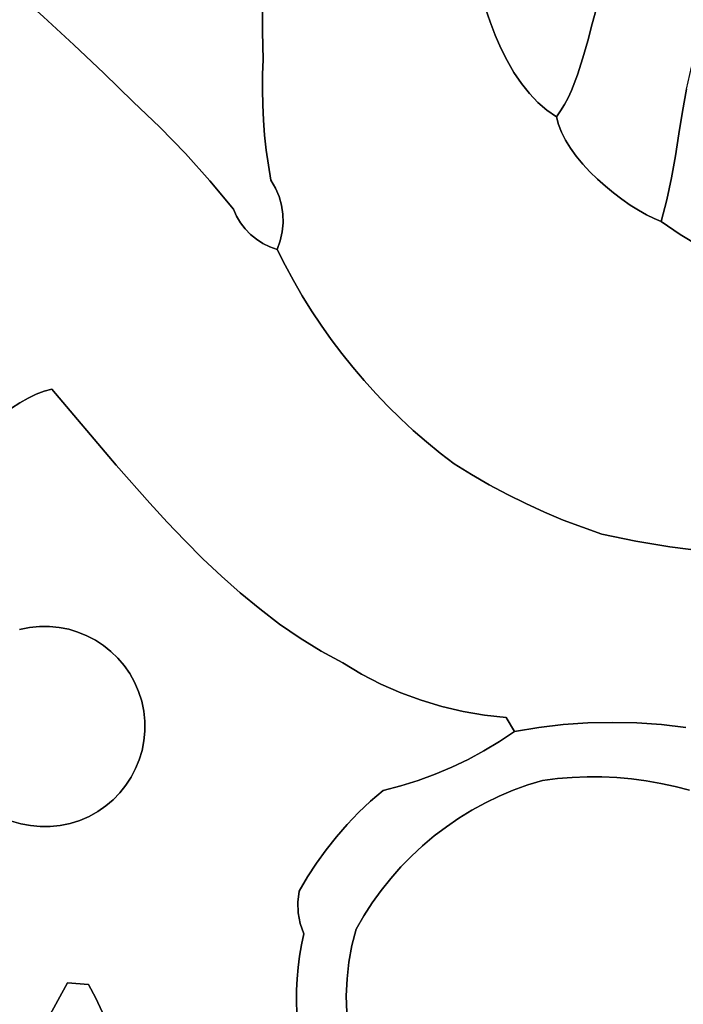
# Model space of a CAD drawing. Header units: inches. Extents: x 37.5 to 70.3, y 17.4 to 61.6.
# Tile 17 of 89: x 52.8 to 55.9, y 20.6 to 25.2. Entities that reach past the tile are written whole.
import ezdxf

# ---------------------------------------------------------------- set-up
doc = ezdxf.new("R2010")
doc.units = ezdxf.units.IN
doc.layers.add('SURFACES_FOR_SKETCHUP', color=7, linetype='Continuous')

msp = doc.modelspace()

# ---------------------------------------------------------------- linework, layer by layer
at = {"layer": 'SURFACES_FOR_SKETCHUP'}
for points, invisible_edges in [([(53.0924, 25.1026), (53.2743, 26.0392), (52.9515, 25.2325)], 3), ([(53.2743, 26.0392), (53.0924, 25.1026), (53.3167, 26.0498)], 3), ([(53.3167, 26.0498), (53.0924, 25.1026), (53.9813, 25.5486)], 11), ([(53.9745, 25.4203), (53.9813, 25.5486), (53.0924, 25.1026)], 10), ([(53.2315, 24.9708), (53.9745, 25.4203), (53.0924, 25.1026)], 3), ([(53.9745, 25.4203), (53.2315, 24.9708), (53.9709, 25.2919)], 3), ([(52.8089, 25.3605), (52.318, 24.1032), (52.9515, 25.2325)], 3), ([(53.9709, 25.2919), (53.9705, 25.1633), (54.9902, 25.3343)], 10), ([(55.008, 25.2716), (54.9902, 25.3343), (53.9705, 25.1633)], 10), ([(55.5433, 25.3432), (55.008, 25.2716), (55.5045, 25.1997)], 3), ([(55.5045, 25.1997), (55.9939, 25.1018), (55.5433, 25.3432)], 3), ([(56.0769, 25.2538), (55.5433, 25.3432), (56.0342, 25.1785)], 3), ([(56.0342, 25.1785), (55.5433, 25.3432), (55.9939, 25.1018)], 3), ([(53.9709, 25.2919), (53.2315, 24.9708), (53.9705, 25.1633)], 3), ([(53.9705, 25.1633), (53.9734, 25.0348), (55.008, 25.2716)], 10), ([(55.0288, 25.2091), (55.008, 25.2716), (53.9734, 25.0348)], 10), ([(55.008, 25.2716), (55.0288, 25.2091), (55.5045, 25.1997)], 10), ([(52.3606, 24.0898), (52.9515, 25.2325), (52.318, 24.1032)], 3), ([(52.9515, 25.2325), (52.3606, 24.0898), (53.0924, 25.1026)], 3), ([(55.0524, 25.1474), (55.0288, 25.2091), (53.9734, 25.0348)], 10), ([(55.0288, 25.2091), (55.0524, 25.1474), (55.5045, 25.1997)], 10), ([(55.5045, 25.1997), (55.0524, 25.1474), (55.4836, 25.1212)], 3), ([(55.4836, 25.1212), (55.9656, 24.9993), (55.5045, 25.1997)], 3), ([(55.9939, 25.1018), (55.5045, 25.1997), (55.9656, 24.9993)], 3), ([(53.3689, 24.837), (53.9705, 25.1633), (53.2315, 24.9708)], 3), ([(53.9705, 25.1633), (53.3689, 24.837), (53.9734, 25.0348)], 3), ([(53.9705, 24.9643), (53.9698, 24.8938), (55.0524, 25.1474)], 10), ([(55.0789, 25.0872), (55.0524, 25.1474), (53.9698, 24.8938)], 10), ([(53.9734, 25.0348), (53.9705, 24.9643), (55.0524, 25.1474)], 10), ([(55.0524, 25.1474), (55.0789, 25.0872), (55.4836, 25.1212)], 10), ([(52.4001, 24.0704), (53.0924, 25.1026), (52.3606, 24.0898)], 3), ([(53.0924, 25.1026), (52.4001, 24.0704), (53.2315, 24.9708)], 3), ([(55.1081, 25.0294), (55.4836, 25.1212), (55.0789, 25.0872)], 3), ([(55.4836, 25.1212), (55.1081, 25.0294), (55.4609, 25.0417)], 3), ([(55.4609, 25.0417), (55.9656, 24.9993), (55.4836, 25.1212)], 3), ([(53.9698, 24.8938), (53.9711, 24.8233), (55.0789, 25.0872)], 10), ([(53.9711, 24.8233), (53.9746, 24.7529), (55.0789, 25.0872)], 10), ([(55.1081, 25.0294), (55.0789, 25.0872), (53.9746, 24.7529)], 10), ([(53.9734, 25.0348), (53.3689, 24.837), (53.9705, 24.9643)], 3), ([(53.9746, 24.7529), (53.9802, 24.6827), (55.1081, 25.0294)], 10), ([(53.9802, 24.6827), (53.9879, 24.6126), (55.1081, 25.0294)], 10), ([(55.1081, 25.0294), (53.9879, 24.6126), (55.14, 24.9744)], 3), ([(55.14, 24.9744), (55.4609, 25.0417), (55.1081, 25.0294)], 3), ([(55.4609, 25.0417), (55.14, 24.9744), (55.4356, 24.9639)], 3), ([(55.4609, 25.0417), (55.4356, 24.9639), (55.9429, 24.8962)], 10), ([(55.9429, 24.8962), (55.9656, 24.9993), (55.4609, 25.0417)], 10), ([(52.436, 24.0458), (53.2315, 24.9708), (52.4001, 24.0704)], 3), ([(52.4678, 24.0163), (53.2315, 24.9708), (52.436, 24.0458)], 3), ([(53.2315, 24.9708), (52.4678, 24.0163), (53.3689, 24.837)], 3), ([(53.4926, 24.7193), (53.9705, 24.9643), (53.3689, 24.837)], 3), ([(53.9705, 24.9643), (53.4926, 24.7193), (53.9698, 24.8938)], 3), ([(54.0311, 24.4363), (55.14, 24.9744), (53.9879, 24.6126)], 11), ([(54.0475, 24.3974), (55.14, 24.9744), (54.0311, 24.4363)], 3), ([(55.14, 24.9744), (54.0475, 24.3974), (55.1745, 24.9231)], 3), ([(55.1745, 24.9231), (55.4356, 24.9639), (55.14, 24.9744)], 3), ([(55.1745, 24.9231), (55.2117, 24.8762), (55.4356, 24.9639)], 10), ([(55.4072, 24.8907), (55.4356, 24.9639), (55.2117, 24.8762)], 10), ([(55.4356, 24.9639), (55.4072, 24.8907), (55.9242, 24.7929)], 10), ([(55.9242, 24.7929), (55.9429, 24.8962), (55.4356, 24.9639)], 10), ([(55.9242, 24.7929), (56.7021, 24.9712), (55.9429, 24.8962)], 3), ([(56.7021, 24.9712), (55.9242, 24.7929), (56.7273, 24.9369)], 3), ([(54.0589, 24.3571), (55.1745, 24.9231), (54.0475, 24.3974)], 3), ([(55.1745, 24.9231), (54.0589, 24.3571), (55.2117, 24.8762)], 3), ([(55.9075, 24.6895), (56.7273, 24.9369), (55.9242, 24.7929)], 3), ([(56.7273, 24.9369), (55.9075, 24.6895), (56.7554, 24.9057)], 3), ([(53.9698, 24.8938), (53.4926, 24.7193), (53.9711, 24.8233)], 3), ([(54.0652, 24.3158), (55.2117, 24.8762), (54.0589, 24.3571)], 3), ([(55.2117, 24.8762), (54.0652, 24.3158), (55.2513, 24.8343)], 3), ([(55.2117, 24.8762), (55.2513, 24.8343), (55.4072, 24.8907)], 10), ([(55.3915, 24.8566), (55.4072, 24.8907), (55.2513, 24.8343)], 10), ([(55.4072, 24.8907), (55.3915, 24.8566), (55.9075, 24.6895)], 10), ([(55.9242, 24.7929), (55.4072, 24.8907), (55.9075, 24.6895)], 3), ([(55.8911, 24.5863), (56.1851, 24.0776), (56.7554, 24.9057)], 11), ([(55.8911, 24.5863), (56.7554, 24.9057), (55.9075, 24.6895)], 3), ([(52.4949, 23.9825), (53.3689, 24.837), (52.4678, 24.0163)], 3), ([(53.3689, 24.837), (52.4949, 23.9825), (53.4926, 24.7193)], 3), ([(53.6116, 24.5969), (53.9711, 24.8233), (53.4926, 24.7193)], 3), ([(53.6116, 24.5969), (53.9746, 24.7529), (53.9711, 24.8233)], 9), ([(55.2513, 24.8343), (54.0652, 24.3158), (55.3795, 24.659)], 11), ([(55.3748, 24.8246), (55.3915, 24.8566), (55.2513, 24.8343)], 10), ([(55.2513, 24.8343), (55.3606, 24.696), (55.2935, 24.7981)], 3), ([(55.3606, 24.696), (55.2513, 24.8343), (55.3795, 24.659)], 3), ([(55.2513, 24.8343), (55.2935, 24.7981), (55.3748, 24.8246)], 10), ([(55.357, 24.7951), (55.3748, 24.8246), (55.2935, 24.7981)], 10), ([(55.3748, 24.8246), (55.357, 24.7951), (55.3606, 24.696)], 10), ([(55.3606, 24.696), (55.3795, 24.659), (55.3748, 24.8246)], 10), ([(55.3748, 24.8246), (55.4028, 24.6218), (55.3915, 24.8566)], 3), ([(55.4028, 24.6218), (55.3748, 24.8246), (55.3795, 24.659)], 3), ([(55.4298, 24.5848), (55.9075, 24.6895), (55.3915, 24.8566)], 11), ([(55.4298, 24.5848), (55.3915, 24.8566), (55.4028, 24.6218)], 3), ([(55.3466, 24.7326), (55.338, 24.7684), (55.2935, 24.7981)], 8), ([(55.3466, 24.7326), (55.2935, 24.7981), (55.3606, 24.696)], 3), ([(55.338, 24.7684), (55.357, 24.7951), (55.2935, 24.7981)], 2), ([(55.357, 24.7951), (55.338, 24.7684), (55.3466, 24.7326)], 8), ([(55.357, 24.7951), (55.3466, 24.7326), (55.3606, 24.696)], 9), ([(53.6116, 24.5969), (53.9802, 24.6827), (53.9746, 24.7529)], 9), ([(52.4949, 23.9825), (52.517, 23.9449), (53.4926, 24.7193)], 10), ([(53.6116, 24.5969), (53.4926, 24.7193), (52.517, 23.9449)], 10), ([(55.4602, 24.5483), (55.9075, 24.6895), (55.4298, 24.5848)], 3), ([(55.4933, 24.5126), (55.9075, 24.6895), (55.4602, 24.5483)], 3), ([(55.9075, 24.6895), (55.4933, 24.5126), (55.8911, 24.5863)], 3), ([(53.6116, 24.5969), (53.7258, 24.47), (53.9802, 24.6827)], 10), ([(53.9802, 24.6827), (53.7258, 24.47), (53.9879, 24.6126)], 3), ([(54.0663, 24.2741), (55.3795, 24.659), (54.0652, 24.3158)], 3), ([(54.0663, 24.2741), (54.155, 23.9353), (55.3795, 24.659)], 11), ([(54.1981, 23.866), (55.3795, 24.659), (54.155, 23.9353)], 3), ([(55.3795, 24.659), (54.1981, 23.866), (55.4028, 24.6218)], 3), ([(52.517, 23.9449), (52.5334, 23.9041), (53.6116, 24.5969)], 10), ([(52.5334, 23.9041), (52.9901, 23.5012), (53.6116, 24.5969)], 11), ([(53.7258, 24.47), (53.6116, 24.5969), (52.9901, 23.5012)], 10), ([(53.9879, 24.6126), (53.7258, 24.47), (53.9977, 24.5428)], 3), ([(53.9977, 24.5428), (54.0311, 24.4363), (53.9879, 24.6126)], 3), ([(54.2431, 23.7981), (55.4028, 24.6218), (54.1981, 23.866)], 3), ([(55.4028, 24.6218), (54.2431, 23.7981), (55.4298, 24.5848)], 3), ([(54.2901, 23.7316), (55.4298, 24.5848), (54.2431, 23.7981)], 3), ([(54.3391, 23.6665), (55.4298, 24.5848), (54.2901, 23.7316)], 3), ([(55.4298, 24.5848), (54.3391, 23.6665), (55.4602, 24.5483)], 3), ([(54.39, 23.603), (55.4602, 24.5483), (54.3391, 23.6665)], 3), ([(55.4602, 24.5483), (54.39, 23.603), (55.4933, 24.5126)], 3), ([(55.5286, 24.478), (55.8911, 24.5863), (55.4933, 24.5126)], 3), ([(55.5655, 24.4449), (55.8911, 24.5863), (55.5286, 24.478)], 3), ([(55.6036, 24.4136), (55.8911, 24.5863), (55.5655, 24.4449)], 3), ([(55.8911, 24.5863), (55.6036, 24.4136), (55.8731, 24.4837)], 3), ([(55.8911, 24.5863), (55.8731, 24.4837), (56.0933, 24.1185)], 10), ([(56.0933, 24.1185), (56.1851, 24.0776), (55.8911, 24.5863)], 10), ([(53.9977, 24.5428), (53.7258, 24.47), (54.0096, 24.4732)], 3), ([(53.9977, 24.5428), (54.0096, 24.4732), (54.0311, 24.4363)], 8), ([(54.4427, 23.541), (55.4933, 24.5126), (54.39, 23.603)], 3), ([(54.4973, 23.4806), (55.4933, 24.5126), (54.4427, 23.541)], 3), ([(55.4933, 24.5126), (54.4973, 23.4806), (55.5286, 24.478)], 3), ([(53.8498, 24.3056), (53.7258, 24.47), (52.9901, 23.5012)], 11), ([(53.8351, 24.3387), (54.0096, 24.4732), (53.7258, 24.47)], 3), ([(53.8351, 24.3387), (53.7258, 24.47), (53.8498, 24.3056)], 2), ([(54.0096, 24.4732), (53.8351, 24.3387), (54.0311, 24.4363)], 3), ([(54.5536, 23.4218), (55.5286, 24.478), (54.4973, 23.4806)], 3), ([(55.5286, 24.478), (54.5536, 23.4218), (55.5655, 24.4449)], 3), ([(55.6422, 24.3843), (55.8731, 24.4837), (55.6036, 24.4136)], 3), ([(55.6809, 24.3575), (55.8731, 24.4837), (55.6422, 24.3843)], 3), ([(55.8731, 24.4837), (55.6809, 24.3575), (55.8518, 24.3818)], 3), ([(55.8731, 24.4837), (55.8518, 24.3818), (56.0027, 24.1659)], 10), ([(56.0027, 24.1659), (56.0933, 24.1185), (55.8731, 24.4837)], 10), ([(54.0311, 24.4363), (53.8351, 24.3387), (54.0475, 24.3974)], 3), ([(54.6118, 23.3647), (55.5655, 24.4449), (54.5536, 23.4218)], 3), ([(55.5655, 24.4449), (54.6118, 23.3647), (55.6036, 24.4136)], 3), ([(54.6716, 23.3093), (55.6036, 24.4136), (54.6118, 23.3647)], 3), ([(54.7332, 23.2557), (55.6036, 24.4136), (54.6716, 23.3093)], 3), ([(55.6036, 24.4136), (54.7332, 23.2557), (55.6422, 24.3843)], 3), ([(53.8498, 24.3056), (54.0475, 24.3974), (53.8351, 24.3387)], 3), ([(54.0475, 24.3974), (53.8498, 24.3056), (54.0589, 24.3571)], 3), ([(54.7964, 23.2038), (55.6422, 24.3843), (54.7332, 23.2557)], 3), ([(55.6422, 24.3843), (54.7964, 23.2038), (55.6809, 24.3575)], 3), ([(55.7191, 24.3335), (55.8518, 24.3818), (55.6809, 24.3575)], 3), ([(55.7563, 24.3125), (55.8518, 24.3818), (55.7191, 24.3335)], 3), ([(55.7563, 24.3125), (55.7919, 24.2949), (55.8518, 24.3818)], 10), ([(55.8254, 24.281), (55.8518, 24.3818), (55.7919, 24.2949)], 2), ([(55.8254, 24.281), (55.9133, 24.22), (55.8518, 24.3818)], 2), ([(56.0027, 24.1659), (55.8518, 24.3818), (55.9133, 24.22)], 3), ([(53.8681, 24.2747), (54.0589, 24.3571), (53.8498, 24.3056)], 3), ([(53.8897, 24.2463), (54.0589, 24.3571), (53.8681, 24.2747)], 3), ([(54.0589, 24.3571), (53.8897, 24.2463), (54.0652, 24.3158)], 3), ([(54.8613, 23.1538), (55.6809, 24.3575), (54.7964, 23.2038)], 3), ([(54.9425, 23.1035), (55.6809, 24.3575), (54.8613, 23.1538)], 3), ([(55.6809, 24.3575), (54.9425, 23.1035), (55.7191, 24.3335)], 3), ([(55.0252, 23.0559), (55.7191, 24.3335), (54.9425, 23.1035)], 3), ([(55.7191, 24.3335), (55.0252, 23.0559), (55.7563, 24.3125)], 3), ([(53.8681, 24.2747), (53.8498, 24.3056), (52.9901, 23.5012)], 10), ([(53.8897, 24.2463), (53.8681, 24.2747), (52.9901, 23.5012)], 10), ([(53.9144, 24.2207), (54.0652, 24.3158), (53.8897, 24.2463)], 3), ([(54.0652, 24.3158), (53.9144, 24.2207), (54.0663, 24.2741)], 3), ([(53.9418, 24.1981), (54.0663, 24.2741), (53.9144, 24.2207)], 3), ([(54.0663, 24.2741), (53.9418, 24.1981), (54.0622, 24.2323)], 3), ([(54.0622, 24.2323), (54.114, 24.0059), (54.0663, 24.2741)], 3), ([(54.155, 23.9353), (54.0663, 24.2741), (54.114, 24.0059)], 3), ([(55.1093, 23.011), (55.7563, 24.3125), (55.0252, 23.0559)], 3), ([(55.7563, 24.3125), (55.1093, 23.011), (55.7919, 24.2949)], 3), ([(55.7919, 24.2949), (55.1093, 23.011), (55.9133, 24.22)], 11), ([(55.9133, 24.22), (55.8254, 24.281), (55.7919, 24.2949)], 8), ([(53.9144, 24.2207), (53.8897, 24.2463), (52.9901, 23.5012)], 10), ([(53.9719, 24.1788), (54.0622, 24.2323), (53.9418, 24.1981)], 3), ([(54.0529, 24.1912), (54.0622, 24.2323), (53.9719, 24.1788)], 10), ([(54.0529, 24.1912), (54.0751, 24.0779), (54.0622, 24.2323)], 3), ([(54.114, 24.0059), (54.0622, 24.2323), (54.0751, 24.0779)], 3), ([(53.9144, 24.2207), (52.9901, 23.5012), (53.9418, 24.1981)], 3), ([(53.9418, 24.1981), (52.9901, 23.5012), (54.114, 24.0059)], 11), ([(53.9418, 24.1981), (54.114, 24.0059), (53.9719, 24.1788)], 3), ([(54.0041, 24.163), (54.0529, 24.1912), (53.9719, 24.1788)], 3), ([(54.0383, 24.151), (54.0529, 24.1912), (54.0041, 24.163)], 2), ([(54.0383, 24.151), (54.0751, 24.0779), (54.0529, 24.1912)], 2), ([(55.1948, 22.9687), (55.9133, 24.22), (55.1093, 23.011)], 3), ([(55.2815, 22.9292), (55.9133, 24.22), (55.1948, 22.9687)], 3), ([(55.9133, 24.22), (55.2815, 22.9292), (56.0027, 24.1659)], 3), ([(54.0751, 24.0779), (54.0041, 24.163), (53.9719, 24.1788)], 9), ([(54.0751, 24.0779), (53.9719, 24.1788), (54.114, 24.0059)], 3), ([(54.0751, 24.0779), (54.0383, 24.151), (54.0041, 24.163)], 8), ([(55.3695, 22.8925), (56.0027, 24.1659), (55.2815, 22.9292)], 3), ([(55.4587, 22.8585), (56.0027, 24.1659), (55.3695, 22.8925)], 3), ([(56.0027, 24.1659), (55.4587, 22.8585), (56.0933, 24.1185)], 3), ([(55.549, 22.8274), (56.0933, 24.1185), (55.4587, 22.8585)], 3), ([(55.549, 22.8274), (55.7067, 22.7946), (56.0933, 24.1185)], 10), ([(56.1851, 24.0776), (56.0933, 24.1185), (55.7067, 22.7946)], 10), ([(55.7067, 22.7946), (55.865, 22.7678), (56.1851, 24.0776)], 10), ([(56.278, 24.0428), (56.1851, 24.0776), (55.865, 22.7678)], 10), ([(52.9901, 23.5012), (53.2893, 23.1483), (54.114, 24.0059)], 10), ([(54.155, 23.9353), (54.114, 24.0059), (53.2893, 23.1483)], 10), ([(55.865, 22.7678), (56.024, 22.7469), (56.278, 24.0428)], 10), ([(54.1981, 23.866), (54.155, 23.9353), (53.2893, 23.1483)], 10), ([(52.5334, 23.9041), (52.5437, 23.8606), (52.9901, 23.5012)], 10), ([(52.8795, 23.4598), (52.5437, 23.8606), (52.8413, 23.438)], 3), ([(52.9173, 23.4779), (52.5437, 23.8606), (52.8795, 23.4598)], 3), ([(52.8413, 23.438), (52.5437, 23.8606), (52.8029, 23.4129)], 3), ([(52.9542, 23.4918), (52.5437, 23.8606), (52.9173, 23.4779)], 3), ([(52.9901, 23.5012), (52.5437, 23.8606), (52.9542, 23.4918)], 3), ([(54.2431, 23.7981), (54.1981, 23.866), (53.2893, 23.1483)], 10), ([(53.2893, 23.1483), (53.446, 22.9702), (54.2431, 23.7981)], 10), ([(54.2901, 23.7316), (54.2431, 23.7981), (53.446, 22.9702)], 10), ([(54.3391, 23.6665), (54.2901, 23.7316), (53.446, 22.9702)], 10), ([(53.446, 22.9702), (53.5266, 22.8826), (54.3391, 23.6665)], 10), ([(54.39, 23.603), (54.3391, 23.6665), (53.5266, 22.8826)], 10), ([(53.5266, 22.8826), (53.6088, 22.7965), (54.39, 23.603)], 10), ([(54.4427, 23.541), (54.39, 23.603), (53.6088, 22.7965)], 10), ([(53.6088, 22.7965), (53.6929, 22.7126), (54.4427, 23.541)], 10), ([(54.4973, 23.4806), (54.4427, 23.541), (53.6929, 22.7126)], 10), ([(52.9901, 23.5012), (52.9542, 23.4918), (53.2893, 23.1483)], 2), ([(52.8413, 23.438), (53.2893, 23.1483), (52.8795, 23.4598)], 3), ([(52.8795, 23.4598), (53.2893, 23.1483), (52.9173, 23.4779)], 3), ([(52.9173, 23.4779), (53.2893, 23.1483), (52.9542, 23.4918)], 3), ([(53.6929, 22.7126), (53.7789, 22.6313), (54.4973, 23.4806)], 10), ([(54.5536, 23.4218), (54.4973, 23.4806), (53.7789, 22.6313)], 10), ([(52.8029, 23.4129), (52.7647, 23.385), (53.2893, 23.1483)], 10), ([(52.8413, 23.438), (52.8029, 23.4129), (53.2893, 23.1483)], 10), ([(53.7789, 22.6313), (53.867, 22.5532), (54.5536, 23.4218)], 10), ([(54.6118, 23.3647), (54.5536, 23.4218), (53.867, 22.5532)], 10), ([(52.7647, 23.385), (52.727, 23.3546), (53.2893, 23.1483)], 10), ([(53.867, 22.5532), (53.9573, 22.4787), (54.6118, 23.3647)], 10), ([(54.6716, 23.3093), (54.6118, 23.3647), (53.9573, 22.4787)], 10), ([(52.69, 23.3223), (52.6196, 23.2534), (53.2893, 23.1483)], 10), ([(52.727, 23.3546), (52.69, 23.3223), (53.2893, 23.1483)], 10), ([(53.9573, 22.4787), (54.0499, 22.4084), (54.6716, 23.3093)], 10), ([(54.7332, 23.2557), (54.6716, 23.3093), (54.0499, 22.4084)], 10), ([(52.6196, 23.2534), (52.556, 23.1818), (53.2893, 23.1483)], 10), ([(54.0499, 22.4084), (54.1451, 22.3428), (54.7332, 23.2557)], 10), ([(54.7964, 23.2038), (54.7332, 23.2557), (54.1451, 22.3428)], 10), ([(52.556, 23.1818), (52.5016, 23.1109), (52.933, 22.3972)], 10), ([(52.556, 23.1818), (52.933, 22.3972), (53.2893, 23.1483)], 11), ([(54.1451, 22.3428), (54.2428, 22.2824), (54.7964, 23.2038)], 10), ([(54.8613, 23.1538), (54.7964, 23.2038), (54.2428, 22.2824)], 10), ([(52.9791, 22.3974), (53.2893, 23.1483), (52.933, 22.3972)], 3), ([(53.0244, 22.393), (53.2893, 23.1483), (52.9791, 22.3974)], 3), ([(53.2893, 23.1483), (53.0244, 22.393), (53.446, 22.9702)], 3), ([(54.2428, 22.2824), (54.3433, 22.2277), (54.8613, 23.1538)], 10), ([(54.9425, 23.1035), (54.8613, 23.1538), (54.3433, 22.2277)], 10), ([(52.5016, 23.1109), (52.4589, 23.0441), (52.8865, 22.3923)], 10), ([(52.8865, 22.3923), (52.933, 22.3972), (52.5016, 23.1109)], 10), ([(54.3433, 22.2277), (54.4307, 22.1759), (54.9425, 23.1035)], 10), ([(54.4307, 22.1759), (54.5208, 22.1296), (54.9425, 23.1035)], 10), ([(55.0252, 23.0559), (54.9425, 23.1035), (54.5208, 22.1296)], 10), ([(52.8398, 22.3826), (52.8865, 22.3923), (52.4589, 23.0441)], 10), ([(54.5208, 22.1296), (54.6133, 22.0891), (55.0252, 23.0559)], 10), ([(55.1093, 23.011), (55.0252, 23.0559), (54.6133, 22.0891)], 10), ([(54.6133, 22.0891), (54.7081, 22.0542), (55.1093, 23.011)], 10), ([(54.7081, 22.0542), (54.8048, 22.0252), (55.1093, 23.011)], 10), ([(55.1948, 22.9687), (55.1093, 23.011), (54.8048, 22.0252)], 10), ([(53.0688, 22.3843), (53.446, 22.9702), (53.0244, 22.393)], 3), ([(53.1118, 22.3714), (53.446, 22.9702), (53.0688, 22.3843)], 3), ([(53.446, 22.9702), (53.1118, 22.3714), (53.5266, 22.8826)], 3), ([(54.8048, 22.0252), (54.9032, 22.0021), (55.1948, 22.9687)], 10), ([(55.2815, 22.9292), (55.1948, 22.9687), (54.9032, 22.0021)], 10), ([(55.003, 21.9851), (55.2815, 22.9292), (54.9032, 22.0021)], 3), ([(55.104, 21.9741), (55.2815, 22.9292), (55.003, 21.9851)], 3), ([(55.2815, 22.9292), (55.104, 21.9741), (55.3695, 22.8925)], 3), ([(53.1533, 22.3545), (53.5266, 22.8826), (53.1118, 22.3714)], 3), ([(53.1929, 22.3338), (53.5266, 22.8826), (53.1533, 22.3545)], 3), ([(53.5266, 22.8826), (53.1929, 22.3338), (53.6088, 22.7965)], 3), ([(55.3695, 22.8925), (55.104, 21.9741), (55.4587, 22.8585)], 3), ([(55.3697, 21.9407), (55.4587, 22.8585), (55.104, 21.9741)], 11), ([(55.4587, 22.8585), (55.3697, 21.9407), (55.549, 22.8274)], 3), ([(55.4837, 21.9486), (55.549, 22.8274), (55.3697, 21.9407)], 3), ([(55.5979, 21.9512), (55.549, 22.8274), (55.4837, 21.9486)], 3), ([(55.549, 22.8274), (55.5979, 21.9512), (55.7067, 22.7946)], 3), ([(53.2303, 22.3094), (53.6088, 22.7965), (53.1929, 22.3338)], 3), ([(53.6088, 22.7965), (53.2303, 22.3094), (53.6929, 22.7126)], 3), ([(55.7121, 21.9486), (55.7067, 22.7946), (55.5979, 21.9512)], 3), ([(55.7067, 22.7946), (55.7121, 21.9486), (55.865, 22.7678)], 3), ([(55.7121, 21.9486), (55.8261, 21.9407), (55.865, 22.7678)], 10), ([(56.024, 22.7469), (55.865, 22.7678), (55.8261, 21.9407)], 10), ([(55.8261, 21.9407), (55.9397, 21.9276), (56.024, 22.7469)], 10), ([(53.2653, 22.2815), (53.6929, 22.7126), (53.2303, 22.3094)], 3), ([(53.2976, 22.2502), (53.6929, 22.7126), (53.2653, 22.2815)], 3), ([(53.6929, 22.7126), (53.2976, 22.2502), (53.7789, 22.6313)], 3), ([(53.3269, 22.2158), (53.7789, 22.6313), (53.2976, 22.2502)], 3), ([(53.3528, 22.1783), (53.7789, 22.6313), (53.3269, 22.2158)], 3), ([(53.7789, 22.6313), (53.3528, 22.1783), (53.867, 22.5532)], 3), ([(53.3752, 22.138), (53.867, 22.5532), (53.3528, 22.1783)], 3), ([(53.867, 22.5532), (53.3752, 22.138), (53.9573, 22.4787)], 3), ([(53.3937, 22.0951), (53.9573, 22.4787), (53.3752, 22.138)], 3), ([(53.3937, 22.0951), (53.4081, 22.0496), (53.9573, 22.4787)], 10), ([(53.9573, 22.4787), (53.4081, 22.0496), (54.0499, 22.4084)], 3), ([(52.8865, 22.3923), (53.0688, 22.3843), (52.933, 22.3972)], 3), ([(53.0244, 22.393), (52.9791, 22.3974), (52.933, 22.3972)], 8), ([(53.0244, 22.393), (52.933, 22.3972), (53.0688, 22.3843)], 3), ([(53.4178, 22.0029), (54.0499, 22.4084), (53.4081, 22.0496)], 3), ([(53.4178, 22.0029), (53.4226, 21.9564), (54.0499, 22.4084)], 10), ([(54.1451, 22.3428), (54.0499, 22.4084), (53.4226, 21.9564)], 10), ([(52.8398, 22.3826), (52.5555, 22.1675), (53.1929, 22.3338)], 11), ([(52.8865, 22.3923), (52.8398, 22.3826), (53.1533, 22.3545)], 10), ([(53.1929, 22.3338), (53.1533, 22.3545), (52.8398, 22.3826)], 10), ([(53.1118, 22.3714), (53.0688, 22.3843), (52.8865, 22.3923)], 10), ([(53.1533, 22.3545), (53.1118, 22.3714), (52.8865, 22.3923)], 10), ([(53.4081, 22.0496), (53.1929, 22.3338), (52.5555, 22.1675)], 11), ([(53.1929, 22.3338), (53.4081, 22.0496), (53.2303, 22.3094)], 3), ([(53.4081, 22.0496), (53.3937, 22.0951), (53.2303, 22.3094)], 10), ([(53.2303, 22.3094), (53.3937, 22.0951), (53.2653, 22.2815)], 3), ([(53.4226, 21.9564), (53.4228, 21.9103), (54.1451, 22.3428)], 10), ([(54.2428, 22.2824), (54.1451, 22.3428), (53.4228, 21.9103)], 10), ([(53.2653, 22.2815), (53.3937, 22.0951), (53.2976, 22.2502)], 3), ([(54.3643, 21.4764), (54.2428, 22.2824), (53.4184, 21.8649)], 11), ([(53.4228, 21.9103), (53.4184, 21.8649), (54.2428, 22.2824)], 10), ([(54.2428, 22.2824), (54.4175, 21.5316), (54.3433, 22.2277)], 3), ([(54.4175, 21.5316), (54.2428, 22.2824), (54.3643, 21.4764)], 3), ([(53.3269, 22.2158), (53.2976, 22.2502), (53.3752, 22.138)], 10), ([(53.3937, 22.0951), (53.3752, 22.138), (53.2976, 22.2502)], 10), ([(53.3752, 22.138), (53.3528, 22.1783), (53.3269, 22.2158)], 8), ([(54.3433, 22.2277), (54.4734, 21.5842), (54.4307, 22.1759)], 3), ([(54.4734, 21.5842), (54.3433, 22.2277), (54.4175, 21.5316)], 3), ([(53.4081, 22.0496), (52.5555, 22.1675), (53.075, 21.4813)], 11), ([(52.7219, 21.5301), (53.075, 21.4813), (52.5555, 22.1675)], 11), ([(54.5318, 21.6343), (54.4307, 22.1759), (54.4734, 21.5842)], 3), ([(54.5318, 21.6343), (54.5208, 22.1296), (54.4307, 22.1759)], 9), ([(54.5208, 22.1296), (54.5318, 21.6343), (54.6133, 22.0891)], 3), ([(54.5318, 21.6343), (54.6135, 21.6557), (54.6133, 22.0891)], 10), ([(54.6133, 22.0891), (54.6135, 21.6557), (54.7081, 22.0542)], 3), ([(53.075, 21.4813), (53.3592, 21.6965), (53.4081, 22.0496)], 11), ([(53.3592, 21.6965), (53.38, 21.736), (53.4081, 22.0496)], 10), ([(53.4178, 22.0029), (53.4081, 22.0496), (53.38, 21.736)], 10), ([(54.694, 21.6809), (54.7081, 22.0542), (54.6135, 21.6557)], 3), ([(54.773, 21.7098), (54.7081, 22.0542), (54.694, 21.6809)], 3), ([(54.7081, 22.0542), (54.773, 21.7098), (54.8048, 22.0252)], 3), ([(53.38, 21.736), (53.3969, 21.7775), (53.4178, 22.0029)], 10), ([(53.3969, 21.7775), (53.4097, 21.8206), (53.4178, 22.0029)], 10), ([(53.4178, 22.0029), (53.4097, 21.8206), (53.4226, 21.9564)], 3), ([(54.8506, 21.7425), (54.8048, 22.0252), (54.773, 21.7098)], 3), ([(54.8048, 22.0252), (54.8506, 21.7425), (54.9032, 22.0021)], 3), ([(54.9265, 21.7788), (54.9032, 22.0021), (54.8506, 21.7425)], 3), ([(54.9032, 22.0021), (55.0006, 21.8188), (55.003, 21.9851)], 3), ([(55.0006, 21.8188), (54.9032, 22.0021), (54.9265, 21.7788)], 3), ([(55.0728, 21.8622), (55.003, 21.9851), (55.0006, 21.8188)], 3), ([(55.0728, 21.8622), (55.104, 21.9741), (55.003, 21.9851)], 9), ([(53.4184, 21.8649), (53.4226, 21.9564), (53.4097, 21.8206)], 3), ([(53.4184, 21.8649), (53.4228, 21.9103), (53.4226, 21.9564)], 8), ([(55.0728, 21.8622), (55.143, 21.9091), (55.104, 21.9741)], 8), ([(55.104, 21.9741), (55.143, 21.9091), (55.2561, 21.9276)], 8), ([(55.104, 21.9741), (55.2561, 21.9276), (55.3697, 21.9407)], 9), ([(55.3697, 21.9407), (55.2561, 21.9276), (55.3421, 21.6901)], 10), ([(55.4113, 21.6956), (55.3697, 21.9407), (55.3421, 21.6901)], 3), ([(55.4837, 21.9486), (55.3697, 21.9407), (55.4113, 21.6956)], 10), ([(55.4113, 21.6956), (55.4805, 21.6981), (55.4837, 21.9486)], 10), ([(55.4805, 21.6981), (55.5496, 21.6977), (55.4837, 21.9486)], 10), ([(55.5979, 21.9512), (55.4837, 21.9486), (55.5496, 21.6977)], 10), ([(55.5496, 21.6977), (55.6185, 21.6945), (55.5979, 21.9512)], 10), ([(55.7121, 21.9486), (55.5979, 21.9512), (55.6185, 21.6945)], 10), ([(55.6185, 21.6945), (55.6871, 21.6883), (55.7121, 21.9486)], 10), ([(55.6871, 21.6883), (55.7554, 21.6793), (55.7121, 21.9486)], 10), ([(55.7121, 21.9486), (55.7554, 21.6793), (55.8261, 21.9407)], 3), ([(55.8231, 21.6675), (55.8261, 21.9407), (55.7554, 21.6793)], 3), ([(55.8261, 21.9407), (55.8231, 21.6675), (55.9397, 21.9276)], 3), ([(55.0728, 21.8622), (55.2042, 21.6604), (55.143, 21.9091)], 3), ([(55.143, 21.9091), (55.273, 21.6817), (55.2561, 21.9276)], 3), ([(55.273, 21.6817), (55.143, 21.9091), (55.2042, 21.6604)], 3), ([(55.3421, 21.6901), (55.2561, 21.9276), (55.273, 21.6817)], 3), ([(55.8903, 21.6529), (55.9397, 21.9276), (55.8231, 21.6675)], 3), ([(55.8903, 21.6529), (55.9569, 21.6354), (55.9397, 21.9276)], 10), ([(53.4184, 21.8649), (53.4097, 21.8206), (54.3137, 21.4187)], 10), ([(54.3137, 21.4187), (54.3643, 21.4764), (53.4184, 21.8649)], 10), ([(55.0006, 21.8188), (55.1369, 21.6359), (55.0728, 21.8622)], 3), ([(55.2042, 21.6604), (55.0728, 21.8622), (55.1369, 21.6359)], 3), ([(53.4097, 21.8206), (53.3969, 21.7775), (54.266, 21.3588)], 10), ([(54.266, 21.3588), (54.3137, 21.4187), (53.4097, 21.8206)], 10), ([(54.9265, 21.7788), (55.0711, 21.6081), (55.0006, 21.8188)], 3), ([(55.1369, 21.6359), (55.0006, 21.8188), (55.0711, 21.6081)], 3), ([(53.3969, 21.7775), (53.38, 21.736), (54.2211, 21.2966)], 10), ([(54.2211, 21.2966), (54.266, 21.3588), (53.3969, 21.7775)], 10), ([(54.8506, 21.7425), (55.007, 21.5771), (54.9265, 21.7788)], 3), ([(55.0711, 21.6081), (54.9265, 21.7788), (55.007, 21.5771)], 3), ([(53.38, 21.736), (53.3592, 21.6965), (54.1791, 21.2322)], 10), ([(54.1791, 21.2322), (54.2211, 21.2966), (53.38, 21.736)], 10), ([(54.773, 21.7098), (54.694, 21.6809), (54.8257, 21.466)], 10), ([(54.773, 21.7098), (54.9447, 21.543), (54.8506, 21.7425)], 3), ([(54.773, 21.7098), (54.8257, 21.466), (54.8842, 21.506)], 9), ([(54.773, 21.7098), (54.8842, 21.506), (54.9447, 21.543)], 9), ([(55.007, 21.5771), (54.8506, 21.7425), (54.9447, 21.543)], 3), ([(53.3592, 21.6965), (53.075, 21.4813), (53.3348, 21.659)], 3), ([(53.3592, 21.6965), (53.3348, 21.659), (54.1403, 21.1658)], 10), ([(54.1403, 21.1658), (54.1791, 21.2322), (53.3592, 21.6965)], 10), ([(54.694, 21.6809), (54.6135, 21.6557), (54.7694, 21.4232)], 10), ([(54.8257, 21.466), (54.694, 21.6809), (54.7694, 21.4232)], 3), ([(55.4113, 21.6956), (55.0711, 21.6081), (55.4805, 21.6981)], 3), ([(55.4805, 21.6981), (55.0711, 21.6081), (55.1144, 19.6893)], 11), ([(55.1369, 21.6359), (55.0711, 21.6081), (55.4113, 21.6956)], 10), ([(55.1144, 19.6893), (55.2089, 19.6562), (55.4805, 21.6981)], 10), ([(55.4113, 21.6956), (55.3421, 21.6901), (55.1369, 21.6359)], 10), ([(55.2042, 21.6604), (55.1369, 21.6359), (55.3421, 21.6901)], 10), ([(55.273, 21.6817), (55.2042, 21.6604), (55.3421, 21.6901)], 2), ([(55.5496, 21.6977), (55.4805, 21.6981), (55.2089, 19.6562)], 10), ([(55.2089, 19.6562), (55.306, 19.6303), (55.5496, 21.6977)], 10), ([(55.6185, 21.6945), (55.5496, 21.6977), (55.306, 19.6303)], 10), ([(55.306, 19.6303), (55.3554, 19.6201), (55.6185, 21.6945)], 10), ([(55.3554, 19.6201), (55.4054, 19.6119), (55.6185, 21.6945)], 10), ([(55.6871, 21.6883), (55.6185, 21.6945), (55.4054, 19.6119)], 10), ([(55.4054, 19.6119), (55.4558, 19.6056), (55.6871, 21.6883)], 10), ([(55.4558, 19.6056), (55.5066, 19.6012), (55.6871, 21.6883)], 10), ([(55.5066, 19.6012), (55.5578, 19.5989), (55.6871, 21.6883)], 10), ([(55.7554, 21.6793), (55.6871, 21.6883), (55.5578, 19.5989)], 10), ([(55.5578, 19.5989), (55.6093, 19.5985), (55.7554, 21.6793)], 10), ([(55.6093, 19.5985), (55.6611, 19.6002), (55.7554, 21.6793)], 10), ([(55.6611, 19.6002), (56.0751, 19.7099), (55.7554, 21.6793)], 11), ([(55.8231, 21.6675), (55.7554, 21.6793), (56.0751, 19.7099)], 10), ([(55.8903, 21.6529), (55.8231, 21.6675), (56.0751, 19.7099)], 10), ([(53.075, 21.4813), (53.1205, 21.4956), (53.3348, 21.659)], 10), ([(53.3348, 21.659), (53.1205, 21.4956), (53.3069, 21.624)], 3), ([(53.3069, 21.624), (53.1205, 21.4956), (53.2756, 21.5917)], 3), ([(53.3069, 21.624), (53.2756, 21.5917), (54.1403, 21.1658)], 10), ([(53.3348, 21.659), (53.3069, 21.624), (54.1403, 21.1658)], 10), ([(54.4734, 21.5842), (54.7152, 21.3777), (54.5318, 21.6343)], 3), ([(54.6135, 21.6557), (54.5318, 21.6343), (54.7152, 21.3777)], 10), ([(54.7152, 21.3777), (54.7694, 21.4232), (54.6135, 21.6557)], 10), ([(55.9569, 21.6354), (55.8903, 21.6529), (56.0751, 19.7099)], 10), ([(53.1205, 21.4956), (53.1634, 21.5141), (53.2756, 21.5917)], 10), ([(53.2412, 21.5625), (53.2756, 21.5917), (53.1634, 21.5141)], 10), ([(53.2756, 21.5917), (53.2412, 21.5625), (54.1346, 21.1156)], 10), ([(54.1346, 21.1156), (54.1403, 21.1658), (53.2756, 21.5917)], 10), ([(54.4175, 21.5316), (54.6633, 21.3295), (54.4734, 21.5842)], 3), ([(54.7152, 21.3777), (54.4734, 21.5842), (54.6633, 21.3295)], 3), ([(54.9447, 21.543), (55.023, 19.7295), (55.007, 21.5771)], 3), ([(55.007, 21.5771), (55.1144, 19.6893), (55.0711, 21.6081)], 3), ([(55.1144, 19.6893), (55.007, 21.5771), (55.023, 19.7295)], 3), ([(52.7219, 21.5301), (52.7615, 21.5094), (53.075, 21.4813)], 10), ([(53.2037, 21.5365), (53.1611, 20.7322), (53.2412, 21.5625)], 3), ([(53.2412, 21.5625), (53.1611, 20.7322), (54.1346, 21.1156)], 11), ([(53.1634, 21.5141), (53.1611, 20.7322), (53.2037, 21.5365)], 3), ([(53.1634, 21.5141), (53.2037, 21.5365), (53.2412, 21.5625)], 8), ([(54.3643, 21.4764), (54.6138, 21.2787), (54.4175, 21.5316)], 3), ([(54.6633, 21.3295), (54.4175, 21.5316), (54.6138, 21.2787)], 3), ([(54.8842, 21.506), (54.9351, 19.7765), (54.9447, 21.543)], 3), ([(55.023, 19.7295), (54.9447, 21.543), (54.9351, 19.7765)], 3), ([(52.8029, 21.4925), (52.0599, 20.8342), (53.0636, 20.7394)], 11), ([(52.7615, 21.5094), (52.8029, 21.4925), (53.0283, 21.4716)], 10), ([(53.0283, 21.4716), (53.075, 21.4813), (52.7615, 21.5094)], 10), ([(52.846, 21.4796), (52.8029, 21.4925), (53.0636, 20.7394)], 10), ([(52.8029, 21.4925), (52.846, 21.4796), (53.0283, 21.4716)], 10), ([(52.8903, 21.4709), (52.846, 21.4796), (53.0636, 20.7394)], 10), ([(52.8903, 21.4709), (52.9818, 21.4667), (52.846, 21.4796)], 3), ([(53.0283, 21.4716), (52.846, 21.4796), (52.9818, 21.4667)], 3), ([(53.0283, 21.4716), (53.0636, 20.7394), (53.075, 21.4813)], 3), ([(53.1611, 20.7322), (53.075, 21.4813), (53.0636, 20.7394)], 3), ([(53.075, 21.4813), (53.1611, 20.7322), (53.1205, 21.4956)], 3), ([(53.1205, 21.4956), (53.1611, 20.7322), (53.1634, 21.5141)], 3), ([(54.8257, 21.466), (54.851, 19.8301), (54.8842, 21.506)], 3), ([(54.9351, 19.7765), (54.8842, 21.506), (54.851, 19.8301)], 3), ([(52.9357, 21.4666), (52.8903, 21.4709), (53.0636, 20.7394)], 10), ([(52.8903, 21.4709), (52.9357, 21.4666), (52.9818, 21.4667)], 8), ([(52.9357, 21.4666), (53.0636, 20.7394), (52.9818, 21.4667)], 3), ([(52.9818, 21.4667), (53.0636, 20.7394), (53.0283, 21.4716)], 3), ([(54.3137, 21.4187), (54.5668, 21.2255), (54.3643, 21.4764)], 3), ([(54.6138, 21.2787), (54.3643, 21.4764), (54.5668, 21.2255)], 3), ([(54.7694, 21.4232), (54.7711, 19.89), (54.8257, 21.466)], 3), ([(54.851, 19.8301), (54.8257, 21.466), (54.7711, 19.89)], 3), ([(54.266, 21.3588), (54.5224, 21.1698), (54.3137, 21.4187)], 3), ([(54.5668, 21.2255), (54.3137, 21.4187), (54.5224, 21.1698)], 3), ([(54.7711, 19.89), (54.7694, 21.4232), (54.6958, 19.9561)], 3), ([(54.7152, 21.3777), (54.6958, 19.9561), (54.7694, 21.4232)], 3), ([(54.2211, 21.2966), (54.5224, 21.1698), (54.266, 21.3588)], 3), ([(54.6958, 19.9561), (54.7152, 21.3777), (54.6256, 20.028)], 3), ([(54.6633, 21.3295), (54.6256, 20.028), (54.7152, 21.3777)], 3), ([(54.1791, 21.2322), (54.4807, 21.1118), (54.2211, 21.2966)], 3), ([(54.5224, 21.1698), (54.2211, 21.2966), (54.4807, 21.1118)], 3), ([(54.6138, 21.2787), (54.5926, 20.0661), (54.6633, 21.3295)], 3), ([(54.6256, 20.028), (54.6633, 21.3295), (54.5926, 20.0661)], 3), ([(54.5609, 20.1056), (54.6138, 21.2787), (54.5306, 20.1464)], 3), ([(54.5668, 21.2255), (54.5306, 20.1464), (54.6138, 21.2787)], 3), ([(54.5926, 20.0661), (54.6138, 21.2787), (54.5609, 20.1056)], 3), ([(54.1403, 21.1658), (54.1346, 21.1156), (54.1791, 21.2322)], 2), ([(54.1346, 21.1156), (54.4419, 21.0516), (54.1791, 21.2322)], 11), ([(54.4807, 21.1118), (54.1791, 21.2322), (54.4419, 21.0516)], 3), ([(54.3626, 20.6015), (54.5668, 21.2255), (54.3602, 20.6797)], 3), ([(54.5224, 21.1698), (54.3602, 20.6797), (54.5668, 21.2255)], 3), ([(54.5019, 20.1886), (54.5668, 21.2255), (54.3626, 20.6015)], 11), ([(54.5306, 20.1464), (54.5668, 21.2255), (54.5019, 20.1886)], 3), ([(54.3602, 20.6797), (54.5224, 21.1698), (54.3634, 20.7579)], 3), ([(54.4807, 21.1118), (54.3634, 20.7579), (54.5224, 21.1698)], 3), ([(54.1364, 21.0653), (54.1346, 21.1156), (53.1611, 20.7322)], 10), ([(54.1364, 21.0653), (54.406, 20.9891), (54.1346, 21.1156)], 3), ([(54.4419, 21.0516), (54.1346, 21.1156), (54.406, 20.9891)], 3), ([(54.3634, 20.7579), (54.4807, 21.1118), (54.372, 20.8357)], 3), ([(54.4807, 21.1118), (54.4419, 21.0516), (54.372, 20.8357)], 10), ([(54.1423, 20.8636), (54.1364, 21.0653), (53.1611, 20.7322)], 11), ([(54.1364, 21.0653), (54.1423, 20.8636), (54.1456, 21.0158)], 3), ([(54.1456, 21.0158), (54.406, 20.9891), (54.1364, 21.0653)], 3), ([(54.3862, 20.9129), (54.372, 20.8357), (54.4419, 21.0516)], 10), ([(54.406, 20.9891), (54.3862, 20.9129), (54.4419, 21.0516)], 2), ([(54.1511, 20.9159), (54.1456, 21.0158), (54.1423, 20.8636)], 3), ([(54.1511, 20.9159), (54.1621, 20.968), (54.1456, 21.0158)], 8), ([(54.1621, 20.968), (54.406, 20.9891), (54.1456, 21.0158)], 3), ([(54.406, 20.9891), (54.1621, 20.968), (54.3862, 20.9129)], 3), ([(54.1621, 20.968), (54.1511, 20.9159), (54.3862, 20.9129)], 10), ([(54.1423, 20.8636), (54.372, 20.8357), (54.1511, 20.9159)], 3), ([(54.3862, 20.9129), (54.1511, 20.9159), (54.372, 20.8357)], 3), ([(53.1611, 20.7322), (53.1948, 20.6693), (54.1423, 20.8636)], 10), ([(54.1357, 20.8111), (54.1423, 20.8636), (53.1948, 20.6693)], 10), ([(54.1357, 20.8111), (54.372, 20.8357), (54.1423, 20.8636)], 3), ([(52.0965, 20.7361), (53.0636, 20.7394), (52.0599, 20.8342)], 3), ([(53.1948, 20.6693), (53.2235, 20.6043), (54.1357, 20.8111)], 10), ([(54.1311, 20.7585), (54.1357, 20.8111), (53.2235, 20.6043)], 10), ([(54.1311, 20.7585), (54.3634, 20.7579), (54.1357, 20.8111)], 3), ([(54.372, 20.8357), (54.1357, 20.8111), (54.3634, 20.7579)], 3), ([(54.1287, 20.7058), (54.1311, 20.7585), (53.2235, 20.6043)], 10), ([(54.1287, 20.7058), (54.3634, 20.7579), (54.1311, 20.7585)], 3), ([(54.3634, 20.7579), (54.1287, 20.7058), (54.3602, 20.6797)], 3), ([(53.0636, 20.7394), (52.0965, 20.7361), (52.9724, 20.5754)], 3), ([(52.1372, 20.6397), (52.9724, 20.5754), (52.0965, 20.7361)], 3), ([(53.0636, 20.7394), (52.9724, 20.5754), (53.1948, 20.6693)], 10), ([(53.1611, 20.7322), (53.0636, 20.7394), (53.1948, 20.6693)], 2), ([(53.2235, 20.6043), (53.247, 20.5375), (54.1287, 20.7058)], 10), ([(54.1284, 20.6531), (54.1287, 20.7058), (53.247, 20.5375)], 10), ([(54.1284, 20.6531), (54.3602, 20.6797), (54.1287, 20.7058)], 3), ([(53.2235, 20.6043), (53.1948, 20.6693), (52.9724, 20.5754)], 10), ([(54.3602, 20.6797), (54.1284, 20.6531), (54.3626, 20.6015)], 3), ([(53.247, 20.5375), (53.2654, 20.4692), (54.1284, 20.6531)], 10), ([(54.1302, 20.6005), (54.1284, 20.6531), (53.2654, 20.4692)], 10), ([(54.1302, 20.6005), (54.3626, 20.6015), (54.1284, 20.6531)], 3)]:
    msp.add_3dface(points, dxfattribs=dict(at, invisible_edges=invisible_edges))

doc.saveas('drawing.dxf')
